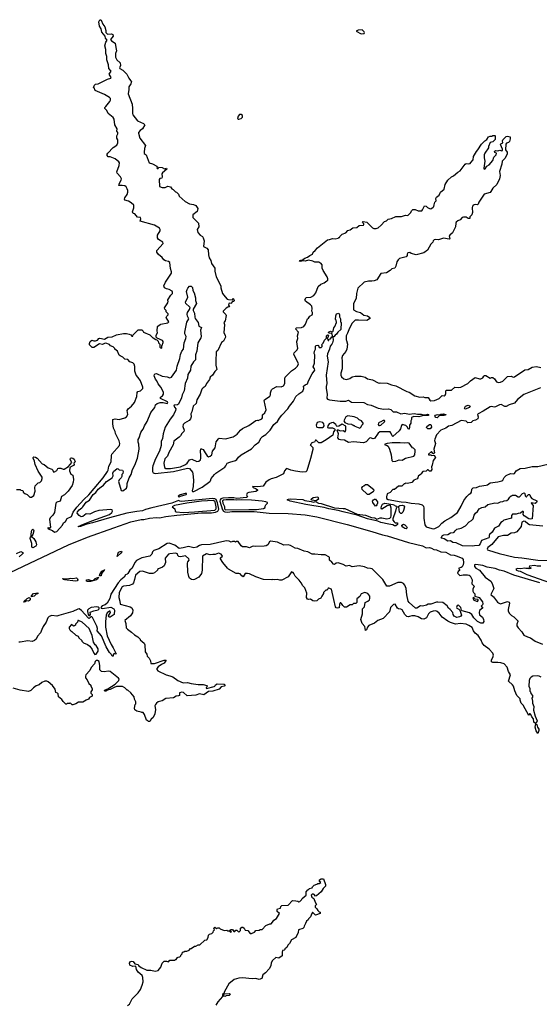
# Model space of a CAD drawing. Extents: x 2386423 to 2568864, y 578392 to 761999.
# Tile 157 of 256: x 2442509 to 2449896, y 673575 to 687567. Entities that reach past the tile are written whole.
import ezdxf

# ---------------------------------------------------------------- set-up
doc = ezdxf.new("R2010")
doc.units = 0

msp = doc.modelspace()

# ---------------------------------------------------------------- linework, layer by layer
at = {"layer": '0CON05XD'}
for points in [[(2444145, 684808), (2444122, 684815), (2444111, 684835), (2444133, 684895), (2444131, 684931), (2444094, 684964), (2444055, 684987), (2444005, 685003), (2444000, 685015), (2444004, 685035), (2444036, 685084), (2444046, 685115), (2444048, 685138), (2444039, 685165), (2444022, 685192), (2444005, 685206), (2443965, 685213), (2443920, 685210), (2443926, 685245), (2443951, 685285), (2443954, 685305), (2443940, 685335), (2443894, 685385), (2443889, 685405), (2443922, 685495), (2443928, 685535), (2443919, 685549), (2443868, 685588), (2443795, 685618), (2443765, 685620), (2443750, 685635), (2443751, 685655), (2443760, 685670), (2443840, 685750), (2443888, 685785), (2443903, 685817), (2443902, 685862), (2443892, 685885), (2443892, 685915), (2443902, 685945), (2443902, 685965), (2443890, 685985), (2443896, 686016), (2443862, 686075), (2443850, 686155), (2443836, 686176), (2443768, 686235), (2443748, 686275), (2443717, 686305), (2443719, 686321), (2443735, 686332), (2443788, 686405), (2443802, 686425), (2443802, 686445), (2443785, 686462), (2443714, 686504), (2443583, 686563), (2443568, 686598), (2443560, 686605), (2443570, 686635), (2443585, 686650), (2443625, 686657), (2443755, 686722), (2443805, 686734), (2443810, 686745), (2443782, 686795), (2443808, 686835), (2443774, 686874), (2443770, 686925), (2443747, 686995), (2443747, 687045), (2443732, 687085), (2443734, 687145), (2443719, 687195), (2443732, 687248), (2443750, 687275), (2443728, 687305), (2443722, 687335), (2443675, 687390), (2443666, 687436), (2443642, 687475), (2443632, 687535), (2443650, 687565), (2443657, 687567), (2443665, 687560), (2443690, 687505), (2443718, 687465), (2443732, 687412), (2443733, 687383), (2443755, 687360), (2443813, 687367), (2443832, 687355), (2443838, 687335), (2443802, 687285), (2443815, 687268), (2443867, 687235), (2443874, 687174), (2443884, 687125), (2443873, 687085), (2443872, 687035), (2443892, 686995), (2443937, 686955), (2443940, 686915), (2443930, 686885), (2443932, 686875), (2443975, 686852), (2444033, 686793), (2444058, 686735), (2444085, 686702), (2444100, 686695), (2444090, 686655), (2444062, 686615), (2444062, 686575), (2444049, 686515), (2444106, 686365), (2444114, 686305), (2444111, 686235), (2444117, 686215), (2444185, 686132), (2444271, 686091), (2444290, 686075), (2444256, 686015), (2444220, 685990), (2444198, 685965), (2444197, 685955), (2444215, 685882), (2444299, 685779), (2444284, 685736), (2444276, 685685), (2444280, 685665), (2444307, 685647), (2444351, 685531), (2444395, 685518), (2444460, 685485), (2444462, 685472), (2444470, 685465), (2444460, 685455), (2444465, 685450), (2444475, 685450), (2444485, 685470), (2444535, 685468), (2444567, 685447), (2444595, 685458), (2444600, 685445), (2444538, 685392), (2444530, 685375), (2444532, 685335), (2444528, 685315), (2444502, 685308), (2444490, 685295), (2444497, 685195), (2444535, 685184), (2444576, 685184), (2444615, 685200), (2444655, 685190), (2444670, 685165), (2444690, 685155), (2444725, 685120), (2444740, 685115), (2444767, 685087), (2444775, 685060), (2444860, 684985), (2444925, 684948), (2444982, 684942), (2445015, 684928), (2445042, 684885), (2445031, 684839), (2444970, 684795), (2444972, 684755), (2445052, 684675), (2445057, 684625), (2445033, 684585), (2445043, 684545), (2445075, 684507), (2445108, 684485), (2445117, 684467), (2445130, 684425), (2445122, 684345), (2445169, 684319), (2445188, 684295), (2445192, 684225), (2445202, 684185), (2445228, 684145), (2445235, 684100), (2445282, 684035), (2445282, 683995), (2445302, 683915), (2445368, 683785), (2445368, 683758), (2445392, 683675), (2445429, 683629), (2445460, 683595), (2445475, 683590), (2445532, 683588), (2445545, 683610), (2445560, 683575), (2445555, 683564), (2445535, 683562), (2445508, 683532), (2445495, 683538), (2445480, 683535), (2445478, 683508), (2445488, 683498), (2445490, 683485), (2445468, 683482), (2445445, 683468), (2445402, 683425), (2445402, 683415), (2445439, 683379), (2445444, 683364), (2445432, 683288), (2445410, 683265), (2445418, 683235), (2445413, 683115), (2445429, 683085), (2445433, 683057), (2445405, 682998), (2445379, 682981), (2445325, 682868), (2445300, 682845), (2445304, 682795), (2445298, 682765), (2445296, 682656), (2445310, 682595), (2445284, 682566), (2445252, 682515), (2445218, 682485), (2445207, 682455), (2445164, 682396), (2445144, 682356), (2445115, 682336), (2445098, 682315), (2445076, 682244), (2445026, 682165), (2445016, 682114), (2444977, 682075), (2444956, 681996), (2444942, 681965), (2444946, 681925), (2444937, 681893), (2444917, 681873), (2444850, 681835), (2444833, 681815), (2444828, 681785), (2444846, 681735), (2444844, 681715), (2444812, 681688), (2444796, 681655), (2444775, 681632), (2444701, 681579), (2444692, 681525), (2444627, 681415), (2444608, 681362), (2444574, 681325), (2444558, 681265), (2444567, 681205), (2444585, 681189), (2444655, 681188), (2444794, 681215), (2444867, 681245), (2444890, 681265), (2444925, 681310), (2444955, 681323), (2445025, 681290), (2445055, 681292), (2445078, 681312), (2445084, 681335), (2445085, 681375), (2445077, 681435), (2445085, 681468), (2445095, 681470), (2445115, 681459), (2445146, 681414), (2445175, 681367), (2445195, 681357), (2445218, 681362), (2445241, 681385), (2445251, 681435), (2445289, 681485), (2445304, 681566), (2445335, 681612), (2445345, 681618), (2445433, 681613), (2445545, 681640), (2445602, 681675), (2445647, 681733), (2445674, 681756), (2445768, 681802), (2445865, 681870), (2445885, 681878), (2445897, 681873), (2445950, 681895), (2445962, 681908), (2445959, 681951), (2445995, 681982), (2446013, 682025), (2445982, 682155), (2445988, 682165), (2446063, 682217), (2446072, 682235), (2446074, 682266), (2446090, 682305), (2446105, 682322), (2446165, 682352), (2446225, 682348), (2446258, 682365), (2446277, 682395), (2446277, 682475), (2446285, 682488), (2446374, 682576), (2446432, 682615), (2446458, 682642), (2446470, 682675), (2446407, 682815), (2446412, 682835), (2446452, 682875), (2446463, 682897), (2446452, 682952), (2446450, 682995), (2446463, 683037), (2446460, 683075), (2446472, 683125), (2446430, 683175), (2446443, 683187), (2446515, 683192), (2446550, 683205), (2446572, 683238), (2446600, 683315), (2446616, 683324), (2446634, 683356), (2446665, 683372), (2446672, 683385), (2446672, 683405), (2446662, 683425), (2446668, 683465), (2446663, 683495), (2446643, 683515), (2446570, 683565), (2446562, 683585), (2446582, 683618), (2446646, 683624), (2446692, 683648), (2446720, 683685), (2446752, 683775), (2446792, 683808), (2446835, 683827), (2446876, 683854), (2446888, 683865), (2446890, 683885), (2446882, 683915), (2446822, 684005), (2446810, 684035), (2446810, 684085), (2446788, 684108), (2446775, 684110), (2446765, 684120), (2446703, 684123), (2446677, 684137), (2446615, 684152), (2446566, 684134), (2446535, 684142), (2446499, 684129), (2446488, 684135), (2446492, 684145), (2446505, 684150), (2446535, 684150), (2446543, 684165), (2446562, 684178), (2446598, 684192), (2446632, 684218), (2446670, 684235), (2446680, 684265), (2446710, 684285), (2446744, 684326), (2446885, 684440), (2446915, 684442), (2446955, 684458), (2446995, 684452), (2447035, 684460), (2447045, 684470), (2447055, 684470), (2447060, 684485), (2447095, 684520), (2447145, 684540), (2447175, 684570), (2447205, 684580), (2447243, 684607), (2447300, 684615), (2447337, 684643), (2447394, 684646), (2447402, 684655), (2447402, 684665), (2447384, 684685), (2447392, 684698), (2447445, 684691), (2447525, 684608), (2447545, 684598), (2447575, 684598), (2447605, 684608), (2447648, 684645), (2447695, 684700), (2447725, 684710), (2447748, 684732), (2447795, 684742), (2447858, 684772), (2447935, 684768), (2447995, 684788), (2448027, 684783), (2448065, 684820), (2448083, 684857), (2448098, 684872), (2448132, 684872), (2448175, 684852), (2448225, 684850), (2448237, 684863), (2448248, 684895), (2448265, 684922), (2448285, 684918), (2448305, 684898), (2448333, 684883), (2448355, 684880), (2448388, 684902), (2448397, 684913), (2448402, 684938), (2448410, 684975), (2448430, 684995), (2448423, 685025), (2448432, 685045), (2448472, 685075), (2448490, 685115), (2448541, 685159), (2448558, 685225), (2448594, 685286), (2448646, 685334), (2448674, 685346), (2448735, 685398), (2448772, 685418), (2448842, 685515), (2448857, 685523), (2448895, 685518), (2448915, 685522), (2448922, 685538), (2448954, 685575), (2448959, 685625), (2449001, 685695), (2449023, 685717), (2449075, 685796), (2449121, 685845), (2449150, 685865), (2449175, 685901), (2449195, 685910), (2449225, 685910), (2449235, 685920), (2449265, 685920), (2449270, 685915), (2449270, 685865), (2449235, 685830), (2449195, 685820), (2449173, 685767), (2449172, 685745), (2449122, 685668), (2449113, 685645), (2449110, 685605), (2449121, 685555), (2449107, 685455), (2449114, 685444), (2449125, 685447), (2449151, 685485)], [(2447365, 687367), (2447405, 687372), (2447412, 687385), (2447407, 687395), (2447375, 687423), (2447321, 687419), (2447290, 687405), (2447365, 687367)], [(2445625, 686154), (2445655, 686164), (2445675, 686183), (2445674, 686205), (2445655, 686220), (2445635, 686222), (2445613, 686195), (2445606, 686165), (2445614, 686154), (2445625, 686154)], [(2449151, 685485), (2449185, 685505), (2449235, 685567), (2449248, 685612), (2449283, 685645), (2449285, 685670), (2449265, 685680), (2449260, 685695), (2449275, 685708), (2449305, 685704), (2449334, 685714), (2449365, 685703), (2449371, 685709), (2449371, 685725), (2449342, 685795), (2449347, 685803), (2449376, 685815), (2449371, 685845), (2449379, 685861), (2449425, 685906), (2449445, 685910), (2449482, 685902), (2449483, 685875), (2449470, 685835), (2449457, 685823), (2449427, 685813), (2449421, 685799), (2449417, 685717), (2449438, 685685), (2449439, 685655), (2449406, 685595), (2449368, 685555), (2449362, 685515), (2449332, 685408), (2449337, 685355), (2449330, 685305), (2449292, 685225), (2449235, 685171), (2449208, 685125), (2449195, 685113), (2449111, 685089), (2449034, 684976), (2449026, 684944), (2449015, 684938), (2448985, 684940), (2448970, 684935), (2448955, 684928), (2448948, 684915), (2448942, 684895), (2448948, 684825), (2448938, 684795), (2448910, 684765), (2448906, 684744), (2448885, 684742), (2448855, 684760), (2448818, 684762), (2448800, 684755), (2448770, 684725), (2448735, 684708), (2448715, 684690), (2448708, 684675), (2448702, 684625), (2448690, 684595), (2448661, 684539), (2448624, 684506), (2448615, 684490), (2448622, 684455), (2448615, 684448), (2448535, 684460), (2448463, 684437), (2448425, 684443), (2448402, 684438), (2448388, 684425), (2448380, 684405), (2448352, 684378), (2448307, 684293), (2448255, 684252), (2448145, 684227), (2448075, 684246), (2448055, 684258), (2448028, 684255), (2448017, 684235), (2448018, 684215), (2448002, 684195), (2447908, 684172), (2447887, 684155), (2447869, 684125), (2447857, 684065), (2447843, 684037), (2447800, 684025), (2447775, 684002), (2447725, 683972), (2447645, 683958), (2447585, 683872), (2447550, 683855), (2447515, 683851), (2447469, 683851), (2447405, 683837), (2447315, 683752), (2447296, 683676), (2447293, 683605), (2447256, 683535), (2447255, 683445), (2447295, 683418), (2447355, 683404), (2447400, 683370), (2447455, 683359), (2447486, 683335), (2447489, 683325), (2447482, 683315), (2447445, 683292), (2447325, 683299), (2447278, 683295), (2447237, 683255), (2447196, 683184), (2447170, 683110), (2447151, 683075), (2447148, 683018), (2447157, 683007), (2447168, 682955), (2447161, 682885), (2447147, 682853), (2447097, 682795), (2447086, 682764), (2447094, 682715), (2447094, 682606), (2447073, 682545), (2447073, 682517), (2447084, 682494), (2447115, 682462), (2447155, 682453), (2447201, 682469), (2447235, 682492), (2447277, 682503), (2447365, 682502), (2447420, 682485), (2447455, 682462), (2447525, 682450), (2447605, 682408), (2447625, 682402), (2447635, 682408), (2447735, 682402), (2447795, 682378), (2447855, 682362), (2448013, 682283), (2448045, 682272), (2448124, 682224), (2448195, 682202), (2448245, 682208), (2448268, 682198), (2448315, 682197), (2448338, 682158), (2448355, 682152), (2448405, 682156), (2448474, 682186), (2448514, 682226), (2448545, 682224), (2448555, 682230), (2448567, 682255), (2448567, 682293), (2448575, 682302), (2448647, 682303), (2448695, 682344), (2448745, 682338), (2448778, 682345), (2448878, 682395), (2448918, 682435), (2448985, 682482), (2449045, 682464), (2449065, 682464), (2449092, 682478), (2449107, 682503), (2449115, 682512), (2449135, 682510), (2449195, 682473), (2449216, 682484), (2449235, 682481), (2449258, 682465), (2449285, 682422), (2449315, 682412), (2449345, 682414), (2449378, 682432), (2449445, 682498), (2449495, 682500), (2449525, 682488), (2449545, 682491), (2449690, 682590), (2449735, 682598), (2449795, 682629), (2449855, 682637), (2449918, 682622)], [(2442465, 680890), (2442515, 680890), (2442525, 680880), (2442548, 680878), (2442560, 680865), (2442560, 680855), (2442580, 680835), (2442615, 680820), (2442655, 680780), (2442675, 680782), (2442708, 680805), (2442727, 680865), (2442722, 680915), (2442730, 680945), (2442770, 680985), (2442795, 680990), (2442808, 681002), (2442820, 681015), (2442828, 681045), (2442826, 681065), (2442771, 681151), (2442728, 681245), (2442721, 681295), (2442700, 681335), (2442700, 681345), (2442710, 681355), (2442735, 681350), (2442755, 681336), (2442826, 681256), (2442855, 681248), (2442915, 681198), (2442968, 681178), (2442980, 681165), (2442985, 681140), (2443005, 681142), (2443035, 681160), (2443053, 681187), (2443065, 681192), (2443093, 681193), (2443125, 681178), (2443142, 681178), (2443203, 681217), (2443250, 681275), (2443228, 681318), (2443232, 681338), (2443245, 681342), (2443265, 681338), (2443285, 681320), (2443296, 681285), (2443280, 681265), (2443282, 681245), (2443276, 681234), (2443236, 681214), (2443223, 681197), (2443216, 681155), (2443235, 681110), (2443262, 681095), (2443272, 681035), (2443270, 680995), (2443254, 680946), (2443200, 680865), (2443145, 680817), (2443105, 680792), (2443083, 680727), (2443035, 680710), (2443024, 680696), (2443006, 680565), (2442982, 680528), (2442943, 680487), (2442932, 680465), (2442947, 680353), (2442935, 680340), (2442925, 680340), (2442915, 680350), (2442910, 680345), (2442913, 680333), (2442975, 680308), (2443005, 680282), (2443038, 680295), (2443117, 680385), (2443133, 680415), (2443162, 680438), (2443185, 680478), (2443245, 680507), (2443271, 680569), (2443321, 680639), (2443420, 680750), (2443494, 680815), (2443567, 680907), (2443697, 681055), (2443756, 681145), (2443767, 681167), (2443776, 681224), (2443809, 681285), (2443813, 681375), (2443820, 681395), (2443927, 681515), (2443931, 681545), (2443925, 681580), (2443872, 681685), (2443866, 681716), (2443844, 681764), (2443832, 681825), (2443832, 681885), (2443865, 681897), (2443923, 681887), (2444005, 681907), (2444028, 681922), (2444047, 681957), (2444038, 682015), (2444051, 682039), (2444098, 682075), (2444140, 682125), (2444175, 682210), (2444179, 682271), (2444189, 682281), (2444228, 682295), (2444258, 682325), (2444259, 682345), (2444226, 682435), (2444195, 682482), (2444163, 682515), (2444144, 682574), (2444145, 682640), (2444135, 682670), (2444115, 682690), (2444073, 682703), (2444047, 682737), (2444003, 682743), (2443975, 682770), (2443935, 682790), (2443925, 682800), (2443900, 682855), (2443860, 682885), (2443860, 682895), (2443838, 682918), (2443802, 682932), (2443785, 682950), (2443735, 682968), (2443715, 682967), (2443685, 682953), (2443641, 682959), (2443565, 682910), (2443537, 682907), (2443502, 682945), (2443500, 682965), (2443510, 682995), (2443535, 683012), (2443565, 683002), (2443587, 683003), (2443616, 683014), (2443634, 683036), (2443647, 683043), (2443715, 683028), (2443763, 683057), (2443825, 683060), (2443883, 683087), (2443985, 683108), (2444025, 683108), (2444067, 683097), (2444088, 683088), (2444102, 683072), (2444115, 683070), (2444122, 683088), (2444195, 683160), (2444245, 683160), (2444265, 683140), (2444270, 683125), (2444357, 683087), (2444395, 683050), (2444408, 683048), (2444442, 683022), (2444458, 683018), (2444478, 682998), (2444480, 682975), (2444500, 682955), (2444500, 682915), (2444512, 682902), (2444525, 682900), (2444530, 682905), (2444530, 682935), (2444540, 682945), (2444542, 682968), (2444550, 682975), (2444550, 682995), (2444538, 683008), (2444462, 683042), (2444450, 683055), (2444450, 683085), (2444470, 683115), (2444462, 683145), (2444470, 683205), (2444495, 683230), (2444505, 683230), (2444515, 683240), (2444615, 683260), (2444627, 683273), (2444592, 683335), (2444600, 683355), (2444620, 683375), (2444620, 683385), (2444592, 683415), (2444590, 683435), (2444570, 683455), (2444568, 683472), (2444617, 683543), (2444620, 683565), (2444613, 683573), (2444613, 683587), (2444657, 683653), (2444680, 683675), (2444682, 683695), (2444675, 683707), (2444635, 683732), (2444595, 683741), (2444567, 683757), (2444560, 683785), (2444580, 683835), (2444668, 683965), (2444668, 683985), (2444651, 684031), (2444641, 684115), (2444625, 684130), (2444580, 684140), (2444556, 684156), (2444536, 684186), (2444482, 684232), (2444458, 684265), (2444458, 684285), (2444547, 684385), (2444542, 684405), (2444482, 684445), (2444467, 684467), (2444470, 684505), (2444504, 684565), (2444506, 684585), (2444495, 684606), (2444425, 684649), (2444220, 684705), (2444232, 684735), (2444228, 684755), (2444185, 684760), (2444145, 684808)], [(2442375, 679709), (2443205, 680103), (2443475, 680211), (2443846, 680344), (2444091, 680429), (2444235, 680462), (2444274, 680464), (2444355, 680482), (2444455, 680492), (2444495, 680490), (2444585, 680509), (2444745, 680528), (2445095, 680557), (2445235, 680559), (2445293, 680567), (2445325, 680585), (2445341, 680609), (2445321, 680699), (2445300, 680750), (2445285, 680760), (2445255, 680763), (2444805, 680720), (2444783, 680723), (2444765, 680734), (2444671, 680695), (2444385, 680629), (2444295, 680605), (2444255, 680587), (2444175, 680580), (2444030, 680555), (2443785, 680490), (2443543, 680415), (2443448, 680392), (2443375, 680364), (2443345, 680360), (2443342, 680365), (2443385, 680386), (2443535, 680447), (2443785, 680534), (2443817, 680565), (2443826, 680584), (2443825, 680600), (2443805, 680608), (2443635, 680590), (2443572, 680575), (2443505, 680541), (2443455, 680544), (2443405, 680506), (2443385, 680501), (2443355, 680520), (2443325, 680555), (2443332, 680575), (2443355, 680604), (2443392, 680628), (2443406, 680644), (2443455, 680713), (2443502, 680738), (2443555, 680820), (2443590, 680850), (2443625, 680894), (2443665, 680929), (2443700, 680950), (2443745, 681002), (2443824, 681056), (2443836, 681084), (2443834, 681125), (2443841, 681145), (2443895, 681188), (2443910, 681185), (2443925, 681172), (2443970, 681165), (2443982, 681145), (2443975, 681120), (2443962, 681105), (2443962, 681075), (2443953, 681057), (2443925, 681030), (2443912, 681005), (2443950, 680875), (2443975, 680870), (2444025, 680910), (2444038, 680945), (2444038, 680975), (2444063, 681057), (2444093, 681105), (2444111, 681175), (2444145, 681238), (2444182, 681335), (2444209, 681465), (2444203, 681535), (2444194, 681565), (2444195, 681600), (2444206, 681624), (2444231, 681699), (2444244, 681726), (2444264, 681746), (2444281, 681795), (2444320, 681855), (2444373, 681987), (2444432, 682055), (2444441, 682095), (2444465, 682113), (2444505, 682127), (2444548, 682128), (2444605, 682114), (2444617, 682125), (2444609, 682135), (2444512, 682185), (2444511, 682205), (2444538, 682222), (2444552, 682245), (2444552, 682275), (2444514, 682345), (2444475, 682391), (2444457, 682437), (2444439, 682459), (2444419, 682505), (2444423, 682525), (2444435, 682536), (2444455, 682537), (2444535, 682502), (2444605, 682492), (2444645, 682479), (2444665, 682486), (2444736, 682585), (2444746, 682645), (2444786, 682754), (2444797, 682807), (2444816, 682855), (2444837, 682883), (2444846, 682975), (2444873, 683035), (2444876, 683066), (2444856, 683105), (2444856, 683125), (2444885, 683268), (2444911, 683315), (2444893, 683355), (2444889, 683381), (2444896, 683404), (2444925, 683450), (2444930, 683475), (2444925, 683488), (2444873, 683535), (2444867, 683555), (2444897, 683625), (2444880, 683705), (2444888, 683735), (2444897, 683753), (2444925, 683778), (2444945, 683778), (2444965, 683760), (2444968, 683718), (2444990, 683685), (2445007, 683615), (2445007, 683577), (2445023, 683535), (2444977, 683453), (2444977, 683435), (2444992, 683395), (2444998, 683338), (2445005, 683320), (2445047, 683265), (2445054, 683214), (2445092, 683195), (2445079, 683155), (2445089, 683065), (2445083, 683045), (2445041, 682975), (2445028, 682855), (2445011, 682819), (2445006, 682804), (2445007, 682733), (2444980, 682705), (2444942, 682645), (2444936, 682586), (2444901, 682525), (2444896, 682475), (2444860, 682395), (2444846, 682295), (2444818, 682235), (2444807, 682193), (2444766, 682104), (2444754, 682096), (2444705, 682087), (2444699, 682075), (2444728, 682035), (2444724, 682015), (2444695, 681950), (2444648, 681892), (2444578, 681775), (2444548, 681682), (2444539, 681615), (2444521, 681575), (2444519, 681515), (2444498, 681435), (2444441, 681325), (2444401, 681225), (2444396, 681204), (2444398, 681145), (2444408, 681128), (2444435, 681120), (2444695, 681148), (2444893, 681195), (2444925, 681190), (2444965, 681137), (2444972, 681115), (2444979, 681025), (2444973, 680935), (2444961, 680871), (2444965, 680863), (2444984, 680864), (2445104, 680925), (2445212, 681005), (2445222, 681015), (2445230, 681045), (2445278, 681105), (2445298, 681125), (2445425, 681208), (2445440, 681225), (2445458, 681265), (2445495, 681281), (2445578, 681302), (2445597, 681315), (2445618, 681352), (2445658, 681385), (2445805, 681467), (2445857, 681525), (2445910, 681565), (2445943, 681627), (2445961, 681645), (2446007, 681673), (2446069, 681735), (2446122, 681815), (2446174, 681856), (2446200, 681905), (2446233, 681947), (2446323, 682035), (2446342, 682075), (2446402, 682148), (2446435, 682213), (2446475, 682250), (2446533, 682287), (2446546, 682324), (2446545, 682358), (2446565, 682377), (2446598, 682392), (2446613, 682435), (2446666, 682535), (2446703, 682585), (2446699, 682605), (2446679, 682635), (2446698, 682685), (2446703, 682805), (2446697, 682825), (2446699, 682855), (2446713, 682885), (2446715, 682927), (2446725, 682937), (2446745, 682942), (2446758, 682938), (2446765, 682910), (2446795, 682910), (2446808, 682922), (2446810, 682935), (2446800, 682945), (2446825, 682970), (2446842, 683015), (2446868, 683042), (2446872, 683075), (2446885, 683090), (2446900, 683085), (2446888, 683052), (2446880, 683045), (2446895, 683010), (2446905, 683010), (2446910, 683025), (2446926, 683034), (2446945, 683060), (2446960, 683060), (2446963, 683015), (2446957, 682975), (2446948, 682955), (2446921, 682929), (2446913, 682885), (2446885, 682820), (2446879, 682785), (2446893, 682705), (2446866, 682515), (2446876, 682395), (2446866, 682355), (2446866, 682325), (2446878, 682245), (2446877, 682187), (2446885, 682172), (2446915, 682163), (2447065, 682146), (2447145, 682144), (2447185, 682160), (2447225, 682133), (2447400, 682125), (2447455, 682098), (2447505, 682088), (2447605, 682047), (2447685, 682033), (2447753, 682037), (2447785, 682028), (2447820, 681995), (2447865, 681992), (2447925, 681968), (2447985, 681974), (2448045, 681961), (2448115, 681971), (2448165, 681961), (2448215, 681962), (2448245, 681950), (2448285, 681950), (2448305, 681959), (2448327, 681955), (2448316, 681944), (2448247, 681943), (2448185, 681924), (2448114, 681926), (2448080, 681915), (2448080, 681885), (2448070, 681865), (2448067, 681833), (2448050, 681805), (2448052, 681775), (2448045, 681750), (2448035, 681750), (2448019, 681779), (2447998, 681798), (2447948, 681812), (2447935, 681800), (2447921, 681755), (2447903, 681725), (2447815, 681642), (2447803, 681653), (2447787, 681697), (2447775, 681710), (2447628, 681712), (2447607, 681693), (2447552, 681615), (2447535, 681612), (2447495, 681623), (2447481, 681619), (2447435, 681567), (2447395, 681556), (2447255, 681568), (2447185, 681557), (2447125, 681592), (2447070, 681595)], [(2446975, 683060), (2446960, 683060), (2446948, 683108), (2446905, 683110), (2446900, 683125), (2446925, 683140), (2446938, 683138), (2446945, 683130), (2446955, 683130), (2446965, 683140), (2446973, 683187), (2446988, 683205), (2447012, 683265), (2447007, 683297), (2447000, 683305), (2447001, 683359), (2447014, 683386), (2447045, 683397), (2447056, 683375), (2447053, 683345), (2447070, 683315), (2447070, 683275), (2447080, 683265), (2447072, 683165), (2447030, 683125), (2447013, 683097), (2446994, 683086), (2446975, 683060)], [(2449913, 682337), (2449675, 682242), (2449585, 682168), (2449545, 682118), (2449465, 682093), (2449425, 682072), (2449405, 682072), (2449355, 682098), (2449328, 682092), (2449275, 682064), (2449252, 682062), (2449215, 682071), (2449195, 682066), (2449098, 682002), (2449025, 681966), (2449018, 681955), (2449028, 681925), (2449020, 681895), (2448990, 681875), (2448950, 681865), (2448925, 681842), (2448878, 681838), (2448855, 681860), (2448785, 681869), (2448650, 681800), (2448605, 681790), (2448568, 681762), (2448495, 681732), (2448435, 681666), (2448409, 681605), (2448407, 681585), (2448418, 681545), (2448397, 681465), (2448407, 681413), (2448395, 681402), (2448383, 681403), (2448365, 681430), (2448320, 681395), (2448320, 681385), (2448352, 681382), (2448365, 681372), (2448385, 681378), (2448403, 681373), (2448417, 681357), (2448418, 681345), (2448388, 681305), (2448373, 681235), (2448362, 681215), (2448366, 681175), (2448355, 681152), (2448335, 681150), (2448315, 681170), (2448305, 681170), (2448285, 681150), (2448242, 681148), (2448220, 681125), (2448220, 681115), (2448208, 681102), (2448172, 681078), (2448170, 681055), (2448158, 681042), (2448110, 681025), (2448085, 680992), (2448022, 680978), (2447995, 680980), (2447985, 680970), (2447975, 680970), (2447942, 680938), (2447893, 680937), (2447837, 680893), (2447815, 680890), (2447775, 680848), (2447735, 680828), (2447721, 680785), (2447721, 680765), (2447745, 680750), (2447933, 680715), (2448005, 680713), (2448075, 680695), (2448185, 680685), (2448231, 680671), (2448247, 680655), (2448256, 680626), (2448255, 680485), (2448267, 680387), (2448289, 680359), (2448303, 680353), (2448385, 680331), (2448411, 680338), (2448465, 680364), (2448508, 680412), (2448554, 680446), (2448639, 680491), (2448734, 680565), (2448787, 680653), (2448824, 680736), (2448865, 680790), (2448898, 680825), (2448920, 680840), (2448930, 680855), (2448937, 680895), (2448955, 680913), (2449005, 680918), (2449045, 680937), (2449139, 680951), (2449161, 680959), (2449195, 680987), (2449305, 681001), (2449365, 681016), (2449376, 681024), (2449395, 681063), (2449425, 681090), (2449484, 681116), (2449525, 681114), (2449541, 681119), (2449565, 681158), (2449625, 681188), (2449696, 681194), (2449795, 681217), (2449875, 681217), (2450015, 681253)], [(2448845, 682034), (2448836, 682036), (2448832, 682045), (2448847, 682075), (2448885, 682089), (2448911, 682075), (2448897, 682055), (2448845, 682034)], [(2447070, 681595), (2447052, 681602), (2447032, 681625), (2447043, 681683), (2447020, 681735), (2447025, 681740), (2447035, 681738), (2447065, 681722), (2447105, 681728), (2447135, 681710), (2447147, 681737), (2447143, 681793), (2447095, 681818), (2447045, 681792), (2447018, 681788), (2447003, 681815), (2446965, 681842), (2446941, 681839), (2446907, 681823), (2446889, 681795), (2446885, 681772), (2446897, 681767), (2446955, 681769), (2446982, 681755), (2446987, 681747), (2446990, 681735), (2446972, 681708), (2446958, 681662), (2446866, 681595), (2446795, 681554), (2446762, 681552), (2446725, 681590), (2446715, 681590), (2446698, 681562), (2446675, 681560), (2446668, 681552), (2446652, 681548), (2446648, 681532), (2446640, 681525), (2446677, 681487), (2446677, 681457), (2446645, 681329), (2446589, 681155), (2446575, 681143), (2446525, 681136), (2446428, 681152), (2446363, 681165), (2446305, 681188), (2446295, 681186), (2446272, 681158), (2446261, 681115), (2446155, 681059), (2446085, 681043), (2446055, 681029), (2446006, 680995), (2445972, 680938), (2445895, 680929), (2445825, 680932), (2445818, 680925), (2445870, 680900), (2445888, 680885), (2445888, 680875), (2445866, 680864), (2445765, 680847), (2445742, 680838), (2445732, 680815), (2445748, 680785), (2445735, 680778), (2445595, 680764), (2445555, 680772), (2445475, 680771), (2445395, 680768), (2445370, 680760), (2445357, 680745), (2445354, 680725), (2445391, 680601), (2445404, 680584), (2445423, 680573), (2445469, 680569), (2445525, 680578), (2445595, 680580), (2445844, 680576), (2446055, 680556), (2446325, 680549), (2446565, 680529), (2446735, 680502), (2447166, 680394), (2447515, 680295), (2447665, 680246), (2447735, 680231), (2448035, 680137), (2448235, 680089), (2448285, 680062), (2448335, 680065), (2448365, 680055), (2448395, 680037), (2448435, 680035), (2448495, 680007), (2448565, 680001), (2448635, 679960), (2448685, 679957), (2448716, 679946), (2448801, 679915), (2448814, 679895), (2448820, 679855), (2448815, 679822), (2448798, 679792), (2448785, 679780), (2448750, 679775), (2448750, 679765), (2448762, 679752), (2448762, 679738), (2448744, 679726), (2448732, 679702), (2448765, 679670), (2448815, 679680), (2448875, 679680), (2448898, 679675), (2448915, 679662), (2448941, 679605), (2448938, 679548), (2448968, 679515), (2448952, 679475), (2448952, 679445), (2448960, 679425), (2448977, 679407), (2448980, 679375), (2449040, 679355), (2449086, 679295), (2449092, 679268), (2449087, 679253), (2449070, 679235), (2449088, 679218), (2449090, 679205), (2449045, 679170), (2449040, 679145), (2449045, 679110), (2449088, 679075), (2449102, 679045), (2449107, 679015), (2449095, 678992), (2449065, 678992), (2449015, 679013), (2448967, 679067), (2448936, 679116), (2448905, 679137), (2448797, 679167), (2448788, 679178), (2448782, 679215), (2448745, 679246), (2448727, 679243), (2448720, 679215), (2448725, 679202), (2448751, 679191), (2448768, 679175), (2448788, 679105), (2448779, 679091), (2448761, 679079), (2448724, 679074), (2448685, 679089), (2448669, 679115), (2448668, 679145), (2448627, 679185), (2448604, 679204), (2448586, 679236), (2448525, 679284), (2448455, 679291), (2448435, 679291), (2448355, 679260), (2448315, 679259), (2448290, 679245), (2448235, 679234), (2448205, 679237), (2448155, 679204), (2448136, 679206), (2448045, 679284), (2448029, 679305), (2448011, 679395), (2448004, 679485), (2447982, 679532), (2447964, 679554), (2447935, 679567), (2447885, 679571), (2447765, 679519), (2447726, 679516), (2447671, 679611), (2447521, 679761), (2447495, 679770), (2447455, 679772), (2447411, 679791), (2447335, 679804), (2447235, 679793), (2447195, 679811), (2447150, 679800), (2447105, 679827), (2447035, 679847), (2447008, 679842), (2446985, 679826), (2446968, 679828), (2446948, 679858), (2446914, 679885), (2446911, 679925), (2446904, 679934), (2446851, 679961), (2446795, 679960), (2446705, 679972), (2446665, 679971), (2446605, 680006), (2446555, 680015), (2446465, 680053), (2446425, 680058), (2446357, 680097), (2446325, 680103), (2446265, 680098), (2446175, 680140), (2446075, 680156), (2446059, 680145), (2446034, 680105), (2446015, 680092), (2445985, 680086), (2445865, 680082), (2445834, 680086), (2445815, 680082), (2445775, 680060), (2445735, 680077), (2445674, 680074), (2445655, 680088), (2445615, 680150), (2445585, 680150), (2445575, 680142), (2445565, 680150), (2445535, 680150), (2445515, 680140), (2445485, 680156), (2445455, 680161), (2445425, 680158), (2445215, 680108), (2445094, 680106), (2445065, 680096), (2445025, 680071), (2444985, 680060), (2444908, 680082), (2444835, 680062), (2444775, 680053), (2444715, 680099), (2444635, 680127), (2444605, 680124), (2444485, 680048), (2444417, 680025), (2444399, 680005), (2444386, 679974), (2444358, 679942), (2444245, 679921), (2444169, 679881), (2444145, 679855), (2444106, 679775), (2444074, 679745), (2444045, 679695), (2444035, 679687), (2444014, 679677), (2443995, 679645), (2443945, 679608), (2443907, 679563), (2443806, 679405), (2443789, 679341), (2443751, 679275), (2443726, 679254), (2443682, 679238), (2443662, 679215), (2443668, 679205), (2443685, 679200), (2443805, 679217), (2443845, 679196), (2443857, 679175), (2443851, 679115), (2443795, 679077), (2443785, 679076), (2443775, 679083), (2443773, 679095), (2443798, 679145), (2443795, 679161), (2443785, 679163), (2443753, 679137), (2443737, 679103), (2443727, 679015), (2443727, 678935), (2443750, 678810), (2443809, 678689), (2443839, 678639), (2443880, 678555), (2443865, 678550), (2443852, 678558), (2443840, 678545), (2443838, 678522), (2443825, 678520), (2443810, 678550), (2443784, 678575), (2443739, 678655), (2443670, 678810), (2443612, 678882), (2443615, 678915), (2443607, 678947), (2443542, 679072), (2443535, 679079), (2443519, 679081), (2443495, 679057), (2443485, 679060), (2443389, 679169), (2443355, 679193), (2443335, 679190), (2443265, 679155), (2443065, 679099), (2443035, 679092), (2442965, 679099), (2442926, 679084), (2442911, 679065), (2442885, 679006), (2442844, 678945), (2442825, 678900), (2442803, 678855), (2442764, 678805), (2442742, 678765), (2442718, 678745), (2442685, 678729), (2442625, 678742), (2442515, 678719), (2442495, 678720)], [(2446755, 681770), (2446815, 681771), (2446830, 681780), (2446836, 681795), (2446831, 681825), (2446816, 681845), (2446775, 681853), (2446736, 681844), (2446723, 681805), (2446726, 681786), (2446735, 681778), (2446755, 681770)], [(2447345, 681760), (2447365, 681780), (2447373, 681807), (2447390, 681825), (2447390, 681835), (2447366, 681866), (2447335, 681883), (2447313, 681905), (2447266, 681924), (2447175, 681936), (2447147, 681925), (2447118, 681865), (2447130, 681845), (2447175, 681822), (2447225, 681820), (2447235, 681810), (2447245, 681810), (2447255, 681800), (2447265, 681800), (2447275, 681790), (2447345, 681760)], [(2447625, 681798), (2447645, 681803), (2447695, 681850), (2447700, 681865), (2447695, 681870), (2447675, 681872), (2447645, 681850), (2447620, 681845), (2447608, 681832), (2447607, 681815), (2447615, 681802), (2447625, 681798)], [(2448445, 681910), (2448423, 681913), (2448412, 681932), (2448420, 681945), (2448435, 681952), (2448455, 681956), (2448475, 681950), (2448495, 681959), (2448535, 681964), (2448567, 681955), (2448562, 681945), (2448545, 681940), (2448475, 681944), (2448445, 681910)], [(2448345, 681754), (2448310, 681755), (2448292, 681772), (2448295, 681788), (2448334, 681816), (2448353, 681813), (2448358, 681798), (2448361, 681775), (2448345, 681754)], [(2447815, 681290), (2447855, 681294), (2447905, 681311), (2447945, 681308), (2447995, 681337), (2448114, 681366), (2448126, 681384), (2448133, 681435), (2448130, 681455), (2448105, 681480), (2448092, 681482), (2448045, 681547), (2448025, 681554), (2447985, 681550), (2447916, 681556), (2447806, 681554), (2447734, 681546), (2447700, 681535), (2447700, 681525), (2447725, 681520), (2447746, 681506), (2447767, 681465), (2447788, 681385), (2447798, 681305), (2447815, 681290)], [(2447475, 680824), (2447539, 680865), (2447546, 680875), (2447545, 680888), (2447455, 680958), (2447425, 680958), (2447402, 680938), (2447375, 680930), (2447368, 680915), (2447372, 680895), (2447448, 680825), (2447475, 680824)], [(2444835, 680565), (2444995, 680575), (2445285, 680595), (2445302, 680615), (2445303, 680645), (2445287, 680715), (2445265, 680736), (2445094, 680725), (2444885, 680697), (2444710, 680665), (2444677, 680645), (2444712, 680615), (2444720, 680585), (2444735, 680574), (2444835, 680565)], [(2444775, 680788), (2444795, 680794), (2444875, 680820), (2444882, 680825), (2444882, 680832), (2444860, 680835), (2444792, 680815), (2444760, 680795), (2444775, 680788)], [(2445435, 680601), (2445765, 680605), (2445875, 680606), (2445975, 680619), (2445998, 680635), (2445998, 680655), (2446006, 680674), (2446032, 680695), (2446032, 680705), (2446008, 680715), (2445956, 680726), (2445805, 680739), (2445665, 680743), (2445595, 680740), (2445555, 680746), (2445442, 680745), (2445405, 680741), (2445392, 680728), (2445397, 680695), (2445418, 680648), (2445422, 680615), (2445435, 680601)], [(2447855, 680374), (2447835, 680374), (2447815, 680387), (2447755, 680396), (2447645, 680423), (2447601, 680441), (2447455, 680475), (2447308, 680528), (2447105, 680571), (2447035, 680592), (2446905, 680614), (2446836, 680636), (2446578, 680678), (2446355, 680725), (2446310, 680745), (2446330, 680755), (2446359, 680759), (2446535, 680750), (2446560, 680735), (2446652, 680722), (2446685, 680711), (2446715, 680720), (2446755, 680696), (2446795, 680692), (2446985, 680632), (2447105, 680619), (2447133, 680623), (2447308, 680538), (2447424, 680524), (2447512, 680492), (2447556, 680486), (2447585, 680470), (2447635, 680489), (2447655, 680490), (2447727, 680473), (2447769, 680481), (2447784, 680496), (2447790, 680515), (2447788, 680625), (2447778, 680658), (2447765, 680668), (2447735, 680658), (2447655, 680613), (2447648, 680625), (2447654, 680655), (2447667, 680683), (2447700, 680695), (2447815, 680676), (2447835, 680670), (2447845, 680660), (2447870, 680655), (2447870, 680635), (2447860, 680625), (2447852, 680585), (2447812, 680475), (2447812, 680455), (2447831, 680431), (2447848, 680418), (2447880, 680415), (2447878, 680395), (2447855, 680374)], [(2446725, 680730), (2446655, 680740), (2446650, 680755), (2446680, 680775), (2446745, 680787), (2446757, 680755), (2446725, 680730)], [(2447565, 680654), (2447530, 680705), (2447524, 680725), (2447538, 680745), (2447555, 680752), (2447565, 680752), (2447596, 680715), (2447596, 680695), (2447585, 680673), (2447575, 680657), (2447565, 680654)], [(2448945, 680084), (2448805, 680089), (2448713, 680133), (2448668, 680138), (2448635, 680159), (2448595, 680155), (2448545, 680188), (2448507, 680197), (2448502, 680205), (2448517, 680235), (2448540, 680245), (2448595, 680250), (2448635, 680276), (2448675, 680278), (2448686, 680284), (2448698, 680305), (2448722, 680328), (2448785, 680339), (2448845, 680372), (2448898, 680432), (2448931, 680449), (2448955, 680472), (2448970, 680525), (2448987, 680553), (2449015, 680578), (2449040, 680615), (2449080, 680635), (2449127, 680643), (2449165, 680678), (2449265, 680700), (2449305, 680698), (2449345, 680717), (2449375, 680718), (2449395, 680728), (2449435, 680732), (2449459, 680751), (2449475, 680780), (2449495, 680800), (2449505, 680800), (2449515, 680810), (2449555, 680808), (2449595, 680788), (2449615, 680788), (2449658, 680835), (2449682, 680842), (2449692, 680832), (2449695, 680800), (2449715, 680780), (2449720, 680795), (2449742, 680818), (2449755, 680820), (2449760, 680815), (2449770, 680785), (2449790, 680765), (2449858, 680728), (2449862, 680715), (2449856, 680704), (2449836, 680694), (2449785, 680700), (2449780, 680695), (2449808, 680665), (2449796, 680474), (2449775, 680467), (2449745, 680472), (2449680, 680515), (2449668, 680535), (2449670, 680575), (2449665, 680580), (2449655, 680580), (2449626, 680554), (2449595, 680550), (2449565, 680538), (2449515, 680540), (2449501, 680519), (2449500, 680485), (2449390, 680455), (2449370, 680435), (2449347, 680423), (2449315, 680371), (2449260, 680340), (2449225, 680284), (2449188, 680252), (2449181, 680235), (2449184, 680215), (2449176, 680205), (2449076, 680164), (2449055, 680117), (2449035, 680093), (2448975, 680092), (2448945, 680084)], [(2447935, 680550), (2447925, 680550), (2447908, 680568), (2447898, 680645), (2447900, 680655), (2447912, 680665), (2447945, 680668), (2447975, 680658), (2447980, 680645), (2447965, 680590), (2447955, 680570), (2447935, 680550)], [(2442695, 680064), (2442683, 680073), (2442680, 680125), (2442657, 680195), (2442663, 680217), (2442673, 680227), (2442672, 680262), (2442681, 680315), (2442695, 680328), (2442705, 680319), (2442708, 680305), (2442695, 680252), (2442678, 680225), (2442708, 680195), (2442737, 680147), (2442748, 680105), (2442740, 680085), (2442695, 680064)], [(2448005, 680334), (2447985, 680337), (2447955, 680354), (2447940, 680375), (2447940, 680385), (2447965, 680396), (2447985, 680387), (2448008, 680365), (2448018, 680345), (2448005, 680334)], [(2449945, 680369), (2449755, 680390), (2449731, 680401), (2449695, 680435), (2449675, 680439), (2449649, 680425), (2449636, 680365), (2449575, 680290), (2449545, 680275), (2449495, 680268), (2449445, 680239), (2449385, 680236), (2449312, 680218), (2449222, 680108), (2449165, 680065), (2449153, 680045), (2449159, 680035), (2449175, 680028), (2449325, 679983), (2449545, 679930), (2449645, 679921), (2449875, 679887), (2450015, 679884)], [(2445255, 679966), (2445215, 679960), (2445165, 679977), (2445106, 679945), (2445103, 679745), (2445092, 679695), (2445055, 679645), (2444995, 679610), (2444975, 679605), (2444951, 679611), (2444922, 679632), (2444912, 679652), (2444899, 679715), (2444895, 679845), (2444901, 679865), (2444918, 679885), (2444914, 679904), (2444865, 679949), (2444795, 679934), (2444770, 679940), (2444757, 679955), (2444750, 679975), (2444725, 679986), (2444645, 679978), (2444625, 679970), (2444578, 679915), (2444582, 679855), (2444563, 679807), (2444540, 679785), (2444480, 679765), (2444470, 679755), (2444468, 679742), (2444425, 679708), (2444403, 679697), (2444355, 679696), (2444255, 679729), (2444216, 679724), (2444156, 679674), (2444143, 679613), (2444128, 679565), (2444112, 679545), (2444072, 679528), (2443985, 679518), (2443965, 679506), (2443924, 679425), (2443918, 679355), (2443932, 679305), (2443935, 679263), (2444080, 679225), (2444105, 679210), (2444118, 679175), (2444112, 679138), (2444082, 679095), (2444003, 679027), (2444018, 678985), (2444022, 678925), (2444040, 678905), (2444100, 678865), (2444140, 678825), (2444190, 678795), (2444220, 678765), (2444220, 678755), (2444280, 678705), (2444288, 678685), (2444293, 678583), (2444315, 678550), (2444323, 678523), (2444350, 678495), (2444367, 678457), (2444375, 678420), (2444425, 678420), (2444565, 678466), (2444590, 678465), (2444561, 678425), (2444525, 678406), (2444475, 678369), (2444458, 678345), (2444458, 678335), (2444474, 678314), (2444590, 678255), (2444643, 678243), (2444685, 678228), (2444755, 678178), (2444835, 678143), (2444895, 678147), (2444945, 678133), (2445045, 678120), (2445115, 678118), (2445167, 678107), (2445180, 678095), (2445160, 678075), (2445165, 678062), (2445275, 678090), (2445285, 678097), (2445294, 678116), (2445315, 678129), (2445415, 678126), (2445428, 678115), (2445414, 678096), (2445375, 678085), (2445345, 678052), (2445255, 678026), (2445195, 678020), (2445125, 677972), (2445065, 677986), (2445013, 677967), (2444889, 677959), (2444838, 678005), (2444815, 678010), (2444781, 677999), (2444780, 677965), (2444765, 677958), (2444735, 677952), (2444695, 677932), (2444588, 677922), (2444532, 677888), (2444478, 677872), (2444454, 677856), (2444438, 677835), (2444432, 677815), (2444438, 677765), (2444432, 677705), (2444405, 677650), (2444380, 677625), (2444360, 677595), (2444340, 677595), (2444325, 677610), (2444310, 677615), (2444282, 677692), (2444265, 677720), (2444245, 677720), (2444237, 677727), (2444175, 677740), (2444145, 677760), (2444140, 677785), (2444150, 677835), (2444158, 677845), (2444160, 677875), (2444143, 677913), (2444138, 677945), (2444089, 677999), (2444045, 678040), (2444035, 678040), (2444005, 678072), (2443971, 678091), (2443885, 678089), (2443851, 678079), (2443795, 678050), (2443759, 678041), (2443735, 678027), (2443725, 678023), (2443715, 678030), (2443712, 678035), (2443722, 678045), (2443764, 678056), (2443864, 678125), (2443919, 678175), (2443924, 678195), (2443915, 678209), (2443795, 678303), (2443767, 678307), (2443715, 678298), (2443672, 678302), (2443648, 678328), (2443648, 678385), (2443638, 678445), (2443615, 678460), (2443595, 678460), (2443580, 678445), (2443570, 678415), (2443525, 678360), (2443505, 678320), (2443450, 678255), (2443443, 678237), (2443443, 678213), (2443470, 678185), (2443490, 678135), (2443518, 678108), (2443520, 678095), (2443540, 678065), (2443540, 678045), (2443520, 678015), (2443520, 677995), (2443538, 677978), (2443540, 677955), (2443500, 677935), (2443485, 677912), (2443455, 677898), (2443405, 677868), (2443345, 677870), (2443307, 677843), (2443265, 677830), (2443255, 677830), (2443225, 677860), (2443215, 677850), (2443185, 677850), (2443175, 677840), (2443165, 677842), (2443125, 677880), (2443106, 677906), (2443060, 677945), (2443058, 677985), (2443045, 677998), (2443022, 678005), (2443012, 678055), (2442973, 678103), (2442915, 678158), (2442896, 678166), (2442867, 678167), (2442824, 678146), (2442784, 678116), (2442745, 678100), (2442705, 678072), (2442666, 678034), (2442635, 678020), (2442515, 678037), (2442415, 678067)], [(2442465, 679982), (2442525, 680010), (2442553, 679993), (2442558, 679985), (2442549, 679975), (2442500, 679935)], [(2443895, 679940), (2443915, 680000), (2443935, 680011), (2443955, 680012), (2443959, 680005), (2443949, 679985), (2443895, 679940)], [(2449924, 678224), (2449895, 678239), (2449865, 678244), (2449805, 678237), (2449780, 678225), (2449762, 678205), (2449750, 678175), (2449748, 678095), (2449762, 678062), (2449762, 678025), (2449770, 678015), (2449773, 677993), (2449800, 677965), (2449798, 677938), (2449790, 677925), (2449801, 677885), (2449800, 677855), (2449818, 677808), (2449815, 677755), (2449835, 677670), (2449863, 677605), (2449849, 677571), (2449835, 677568), (2449817, 677585), (2449813, 677633), (2449790, 677660), (2449775, 677693), (2449765, 677703), (2449758, 677702), (2449745, 677680), (2449666, 677826), (2449638, 677855), (2449623, 677895), (2449622, 677915), (2449578, 677965), (2449548, 678028), (2449527, 678095), (2449514, 678114), (2449458, 678165), (2449487, 678255), (2449457, 678305), (2449439, 678365), (2449395, 678414), (2449347, 678427), (2449305, 678433), (2449235, 678432), (2449215, 678443), (2449215, 678468), (2449236, 678505), (2449244, 678535), (2449236, 678565), (2449185, 678621), (2449110, 678675), (2449082, 678712), (2449068, 678748), (2449027, 678815), (2448985, 678849), (2448961, 678881), (2448939, 678929), (2448895, 678960), (2448855, 678975), (2448775, 678987), (2448705, 678975), (2448635, 679000), (2448595, 679018), (2448515, 679076), (2448471, 679135), (2448445, 679157), (2448425, 679165), (2448385, 679163), (2448345, 679147), (2448321, 679125), (2448291, 679065), (2448255, 679048), (2448221, 679051), (2448175, 679082), (2448125, 679095), (2448085, 679097), (2448052, 679085), (2448035, 679080), (2448014, 679084), (2447985, 679114), (2447945, 679180), (2447925, 679191), (2447895, 679194), (2447882, 679202), (2447845, 679260), (2447825, 679258), (2447778, 679215), (2447766, 679154), (2447675, 679058), (2447599, 679031), (2447555, 678993), (2447474, 678956), (2447452, 678935), (2447439, 678895), (2447425, 678888), (2447414, 678944), (2447376, 678986), (2447360, 679045), (2447382, 679125), (2447380, 679195), (2447410, 679225), (2447420, 679285), (2447460, 679305), (2447480, 679325), (2447487, 679343), (2447487, 679377), (2447460, 679415), (2447415, 679428), (2447365, 679410), (2447345, 679370), (2447300, 679335), (2447300, 679285), (2447288, 679272), (2447255, 679270), (2447237, 679253), (2447205, 679250), (2447155, 679220), (2447125, 679220), (2447101, 679241), (2447085, 679270), (2447075, 679280), (2447065, 679280), (2447055, 679260), (2447049, 679211), (2447025, 679202), (2447008, 679208), (2446996, 679225), (2446975, 679327), (2446942, 679472), (2446905, 679490), (2446892, 679488), (2446888, 679472), (2446875, 679460), (2446862, 679458), (2446830, 679425), (2446830, 679415), (2446803, 679377), (2446790, 679345), (2446755, 679330), (2446735, 679310), (2446705, 679302), (2446678, 679308), (2446645, 679330), (2446615, 679326), (2446601, 679331), (2446586, 679355), (2446589, 679419), (2446560, 679495), (2446535, 679520), (2446512, 679565), (2446483, 679603), (2446425, 679660), (2446406, 679696), (2446395, 679710), (2446385, 679710), (2446375, 679720), (2446325, 679650), (2446235, 679602), (2446205, 679602), (2446175, 679612), (2446135, 679608), (2446105, 679612), (2446095, 679608), (2445975, 679612), (2445865, 679650), (2445775, 679692), (2445745, 679697), (2445715, 679697), (2445685, 679648), (2445665, 679662), (2445645, 679690), (2445623, 679697), (2445585, 679698), (2445475, 679758), (2445461, 679771), (2445395, 679852), (2445362, 679905), (2445365, 679920), (2445390, 679945), (2445373, 679973), (2445335, 679987), (2445290, 679965), (2445255, 679966)], [(2443643, 679663), (2443646, 679685), (2443675, 679729), (2443715, 679750), (2443717, 679745), (2443708, 679742), (2443674, 679696), (2443665, 679664), (2443643, 679663)], [(2449904, 679564), (2449532, 679672), (2449395, 679731), (2449332, 679742), (2449269, 679769), (2449155, 679789), (2449095, 679812), (2448995, 679826), (2448975, 679822), (2448972, 679795), (2448995, 679773), (2449045, 679745), (2449125, 679644), (2449205, 679587), (2449224, 679554), (2449249, 679485), (2449208, 679398), (2449245, 679367), (2449301, 679291), (2449315, 679278), (2449345, 679264), (2449445, 679300), (2449469, 679289), (2449473, 679275), (2449454, 679185), (2449454, 679165), (2449466, 679135), (2449500, 679100), (2449535, 679079), (2449588, 679025), (2449592, 679015), (2449578, 678975), (2449578, 678955), (2449597, 678925), (2449649, 678869), (2449675, 678820), (2449726, 678796), (2449770, 678785), (2449838, 678735), (2449943, 678693)], [(2449915, 679800), (2449865, 679799), (2449825, 679809), (2449755, 679800), (2449752, 679792), (2449780, 679775), (2449753, 679763), (2449745, 679770), (2449705, 679768), (2449685, 679772), (2449635, 679762), (2449585, 679767), (2449562, 679758), (2449570, 679745), (2449595, 679734), (2449625, 679732), (2449720, 679685), (2450056, 679566)], [(2443303, 679587), (2443145, 679609), (2443125, 679614), (2443123, 679625), (2443185, 679621), (2443232, 679632), (2443265, 679626), (2443315, 679636), (2443332, 679622), (2443334, 679605), (2443325, 679594), (2443303, 679587)], [(2443515, 679584), (2443468, 679585), (2443452, 679595), (2443463, 679605), (2443485, 679611), (2443525, 679598), (2443552, 679598), (2443580, 679625), (2443627, 679647), (2443614, 679615), (2443603, 679605), (2443515, 679584)], [(2442570, 679290), (2442571, 679305), (2442616, 679344), (2442644, 679354), (2442658, 679348), (2442657, 679323), (2442649, 679311), (2442635, 679306), (2442605, 679310), (2442585, 679294), (2442570, 679290)], [(2442675, 679364), (2442675, 679378), (2442705, 679414), (2442765, 679422), (2442769, 679419), (2442765, 679408), (2442745, 679403), (2442715, 679376), (2442675, 679364)], [(2449015, 679300), (2449027, 679313), (2449028, 679328), (2448985, 679330), (2448972, 679342), (2448965, 679360), (2448952, 679348), (2448965, 679320), (2449015, 679300)], [(2443505, 679100), (2443516, 679114), (2443513, 679147), (2443563, 679167), (2443625, 679180), (2443640, 679195), (2443637, 679207), (2443625, 679217), (2443605, 679222), (2443527, 679213), (2443493, 679197), (2443474, 679175), (2443471, 679155), (2443482, 679112), (2443492, 679102), (2443505, 679100)], [(2443578, 678548), (2443595, 678550), (2443626, 678595), (2443624, 678625), (2443597, 678675), (2443583, 678685), (2443560, 678720), (2443537, 678815), (2443495, 678914), (2443395, 679004), (2443345, 679030), (2443335, 679030), (2443330, 679005), (2443302, 678978), (2443300, 678965), (2443288, 678952), (2443275, 678950), (2443245, 678970), (2443210, 678935), (2443210, 678915), (2443218, 678908), (2443220, 678895), (2443235, 678880), (2443250, 678875), (2443305, 678820), (2443340, 678805), (2443350, 678785), (2443390, 678745), (2443390, 678735), (2443415, 678710), (2443475, 678688), (2443505, 678662), (2443541, 678615), (2443564, 678564), (2443578, 678548)], [(2449875, 677423), (2449852, 677462), (2449835, 677515), (2449845, 677560), (2449860, 677550), (2449872, 677512), (2449890, 677485), (2449890, 677465), (2449875, 677423)], [(2444043, 673557), (2444070, 673575), (2444107, 673653), (2444193, 673737), (2444226, 673784), (2444252, 673845), (2444262, 673895), (2444260, 673955), (2444248, 673985), (2444191, 674031), (2444168, 674068), (2444158, 674118), (2444115, 674111), (2444073, 674133), (2444069, 674161), (2444085, 674182), (2444105, 674187), (2444121, 674181), (2444145, 674152), (2444195, 674140), (2444200, 674125), (2444235, 674100), (2444315, 674062), (2444335, 674058), (2444375, 674060), (2444435, 674048), (2444477, 674053), (2444517, 674103), (2444532, 674158), (2444562, 674188), (2444595, 674190), (2444625, 674180), (2444645, 674200), (2444715, 674200), (2444725, 674210), (2444735, 674210), (2444752, 674238), (2444763, 674247), (2444785, 674250), (2444798, 674262), (2444800, 674275), (2444818, 674292), (2444820, 674305), (2444835, 674320), (2444845, 674320), (2444855, 674330), (2444885, 674330), (2444918, 674342), (2444935, 674370), (2444945, 674370), (2444995, 674400), (2445015, 674400), (2445045, 674420), (2445068, 674422), (2445142, 674488), (2445168, 674492), (2445190, 674525), (2445192, 674558), (2445205, 674570), (2445238, 674582), (2445258, 674602), (2445262, 674618), (2445280, 674635), (2445272, 674642), (2445270, 674655), (2445285, 674670), (2445305, 674650), (2445325, 674660), (2445345, 674660), (2445360, 674645), (2445415, 674622), (2445455, 674630), (2445465, 674620), (2445488, 674618), (2445505, 674600), (2445520, 674605), (2445500, 674625), (2445505, 674640), (2445535, 674640), (2445542, 674622), (2445555, 674610), (2445565, 674610), (2445582, 674628), (2445595, 674630), (2445625, 674600), (2445650, 674625), (2445650, 674655), (2445665, 674670), (2445682, 674672), (2445699, 674659), (2445715, 674630), (2445750, 674625), (2445785, 674580), (2445805, 674580), (2445813, 674587), (2445845, 674600), (2445868, 674622), (2445912, 674628), (2445925, 674640), (2445955, 674640), (2446010, 674695), (2446063, 674717), (2446085, 674720), (2446105, 674740), (2446121, 674769), (2446158, 674795), (2446200, 674865), (2446170, 674895), (2446168, 674915), (2446175, 674930), (2446215, 674940), (2446220, 674965), (2446233, 674977), (2446327, 674983), (2446385, 675050), (2446436, 675046), (2446465, 675040), (2446475, 675030), (2446490, 675035), (2446515, 675060), (2446525, 675080), (2446580, 675125), (2446582, 675175), (2446605, 675200), (2446620, 675205), (2446625, 675220), (2446668, 675232), (2446670, 675245), (2446693, 675267), (2446735, 675280), (2446745, 675290), (2446765, 675290), (2446790, 675305), (2446772, 675322), (2446770, 675345), (2446795, 675360), (2446827, 675357), (2446858, 675275), (2446858, 675255), (2446821, 675219), (2446796, 675174), (2446728, 675115), (2446715, 675112), (2446696, 675136), (2446685, 675140), (2446665, 675138), (2446652, 675125), (2446663, 675095), (2446689, 675079), (2446708, 675028), (2446730, 674995), (2446710, 674975), (2446710, 674955), (2446735, 674930), (2446745, 674910), (2446765, 674890), (2446780, 674885), (2446778, 674865), (2446715, 674840), (2446678, 674878), (2446672, 674878), (2446660, 674865), (2446645, 674820), (2446615, 674790), (2446610, 674775), (2446584, 674756), (2446572, 674725), (2446553, 674687), (2446550, 674665), (2446535, 674650), (2446470, 674635), (2446468, 674595), (2446436, 674524), (2446375, 674490), (2446343, 674437), (2446322, 674415), (2446305, 674380), (2446280, 674365), (2446280, 674355), (2446268, 674342), (2446245, 674340), (2446238, 674315), (2446240, 674265), (2446195, 674232), (2446152, 674238), (2446102, 674195), (2446082, 674165), (2446077, 674123), (2446055, 674080), (2446005, 674022), (2445964, 673996), (2445950, 673940), (2445915, 673928), (2445865, 673942), (2445815, 673938), (2445675, 673953), (2445625, 673948), (2445560, 673925), (2445482, 673865), (2445418, 673755), (2445410, 673730), (2445390, 673715), (2445390, 673685), (2445325, 673610), (2445296, 673564)], [(2445425, 673688), (2445410, 673690), (2445410, 673715), (2445418, 673722), (2445485, 673729), (2445498, 673725), (2445503, 673715), (2445485, 673702), (2445445, 673694), (2445425, 673688)]]:
    msp.add_lwpolyline(points, dxfattribs=at)

doc.saveas('drawing.dxf')
